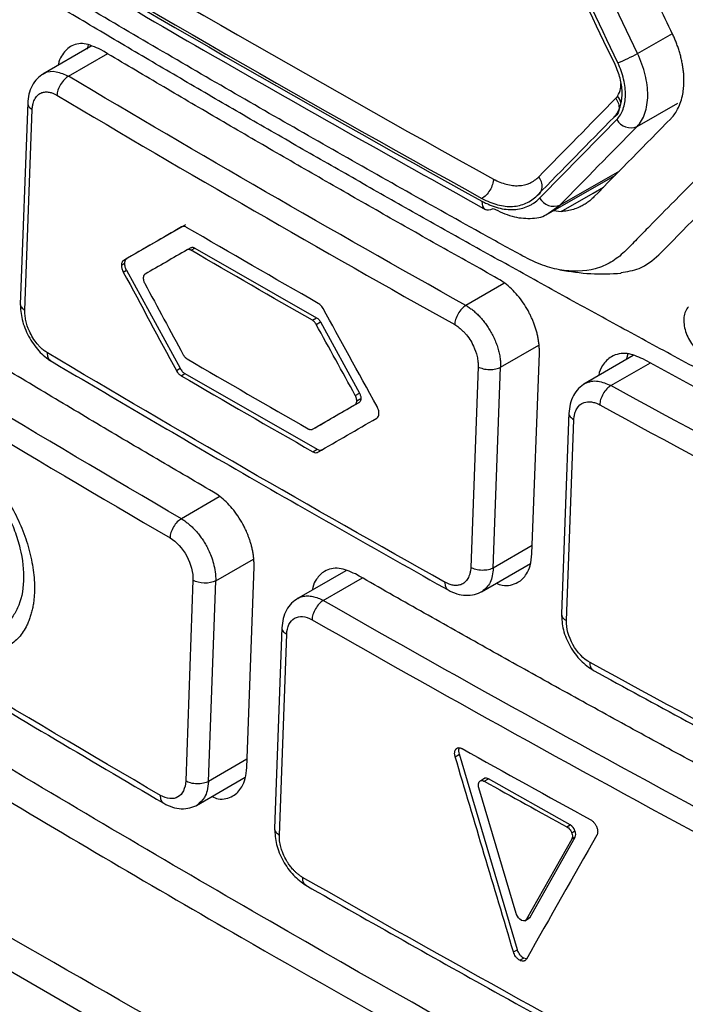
# Model space of a CAD drawing. Header units: millimetres. Extents: x 145 to 933, y -105 to 949.
# Tile 139 of 157: x 787 to 796, y 742 to 754. Entities that reach past the tile are written whole.
import ezdxf

# ---------------------------------------------------------------- set-up
doc = ezdxf.new("R2010")
doc.units = ezdxf.units.MM

msp = doc.modelspace()

# ---------------------------------------------------------------- linework, layer by layer
at = {"color": 8, "linetype": 'Continuous', "lineweight": 25}
for p, q in [((795.07, 753.406), (795.504, 753.656)), ((787.982, 753.123), (788.47, 753.405)), ((795.064, 752.495), (795.572, 752.788)), ((794.103, 751.516), (794.848, 751.946)), ((793.963, 751.418), (794.103, 751.516)), ((793.406, 750.539), (792.932, 750.265)), ((793.365, 749.495), (793.842, 749.77)), ((794.737, 749.267), (795.23, 749.551)), ((789.86, 747.879), (789.388, 747.607)), ((793.759, 747.273), (793.273, 746.992)), ((789.816, 746.833), (790.286, 747.104)), ((791.156, 746.586), (791.645, 746.869)), ((792.836, 744.751), (792.808, 744.735)), ((790.205, 744.608), (789.724, 744.33))]:
    msp.add_line(p, q, dxfattribs=at)
at = {"color": 7, "linetype": 'Continuous', "lineweight": 25}
for p, q in [((788.264, 753.497), (787.66, 753.148)), ((787.473, 752.794), (787.381, 750.278)), ((787.437, 750.205), (787.529, 752.708)), ((793.932, 751.394), (794.795, 751.892)), ((794.025, 751.448), (794.12, 751.437)), ((789.437, 751.271), (788.707, 750.85)), ((789.506, 750.986), (789.458, 750.958)), ((789.508, 750.954), (789.556, 750.982)), ((789.556, 750.982), (791.072, 750.113)), ((788.669, 750.828), (788.707, 750.85)), ((788.641, 750.77), (788.679, 750.792)), ((788.664, 750.682), (788.702, 750.705)), ((788.702, 750.705), (789.372, 749.482)), ((788.935, 750.656), (788.935, 750.656)), ((791.019, 750.082), (791.072, 750.113)), ((791.067, 750.03), (791.12, 750.06)), ((791.12, 750.06), (791.605, 749.174)), ((793.755, 747.168), (793.847, 749.671)), ((795.017, 749.64), (794.402, 749.285)), ((794.951, 749.663), (794.933, 749.599)), ((793.085, 749.501), (792.993, 746.998)), ((793.273, 746.992), (793.365, 749.495)), ((789.325, 749.455), (789.372, 749.482)), ((789.385, 749.389), (789.432, 749.416)), ((789.432, 749.416), (791.078, 748.473)), ((791.554, 749.145), (791.605, 749.174)), ((791.601, 749.058), (791.073, 748.753)), ((791.549, 749.028), (791.601, 749.058)), ((791.572, 749.075), (791.624, 749.105)), ((794.216, 748.931), (794.122, 746.422)), ((794.185, 746.338), (794.278, 748.841)), ((791.02, 748.722), (791.073, 748.753)), ((791.026, 748.442), (791.078, 748.473)), ((791.089, 748.437), (791.141, 748.467)), ((793.125, 746.695), (793.736, 747.048)), ((790.201, 744.504), (790.293, 747.006)), ((791.436, 746.959), (790.823, 746.605)), ((789.532, 746.84), (789.441, 744.338)), ((789.724, 744.33), (789.816, 746.833)), ((790.641, 746.248), (790.549, 743.746)), ((790.608, 743.664), (790.7, 746.166)), ((796.45, 736.657), (782.372, 744.784)), ((792.799, 744.64), (792.797, 744.648)), ((792.799, 744.64), (792.851, 744.67)), ((793.573, 742.234), (792.851, 744.67)), ((789.575, 744.033), (790.184, 744.384)), ((793.169, 744.371), (793.117, 744.341)), ((793.161, 744.334), (793.212, 744.364)), ((794.233, 743.789), (793.212, 744.364)), ((793.559, 742.685), (793.093, 744.253)), ((794.488, 743.853), (794.495, 743.849)), ((794.191, 743.764), (794.233, 743.789)), ((794.562, 743.764), (794.565, 743.756)), ((794.251, 743.612), (793.688, 742.614)), ((793.734, 742.641), (794.293, 743.636)), ((794.25, 743.693), (794.291, 743.717)), ((794.293, 743.636), (794.251, 743.612)), ((793.666, 742.595), (793.714, 742.622)), ((793.688, 742.614), (793.734, 742.641)), ((793.713, 742.623), (793.734, 742.641)), ((793.525, 742.206), (793.573, 742.234)), ((793.603, 742.102), (793.592, 742.109)), ((793.603, 742.102), (793.65, 742.13)), ((793.687, 742.12), (793.65, 742.13)), ((793.686, 742.117), (793.68, 742.109))]:
    msp.add_line(p, q, dxfattribs=at)
at = {"color": 7, "linetype": 'Continuous', "lineweight": 25, "flags": 128}
for points in [[(788.225, 753.514), (788.213, 753.466), (788.212, 753.461)], [(793.132, 751.565), (793.133, 751.533), (793.14, 751.505), (793.152, 751.483), (793.169, 751.467), (793.191, 751.458), (793.215, 751.456), (793.242, 751.463), (793.27, 751.476)]]:
    msp.add_lwpolyline(points, dxfattribs=at)
at = {"color": 8, "linetype": 'Continuous', "lineweight": 25, "flags": 128}
msp.add_lwpolyline([(794.12, 751.437), (794.516, 751.666), (794.648, 751.742)], dxfattribs=at)
at = {"color": 7, "linetype": 'Continuous', "lineweight": 25}
for centre, radius, start, end in [((793.608, 756.199), 3.153, 292.713, 297.629), ((794.99, 752.688), 0.207, 210.8012, 290.9809), ((794.028, 751.709), 0.207, 210.8809, 291.3419)]:
    msp.add_arc(centre, radius, start, end, dxfattribs=at)
at = {"color": 8, "linetype": 'Continuous', "lineweight": 25}
for centre, radius, start, end in [((794.668, 752.741), 0.204, 12.4833, 41.1512), ((794.221, 746.43), 0.0986, 184.6027, 248.4276)]:
    msp.add_arc(centre, radius, start, end, dxfattribs=at)
at = {"color": 7, "linetype": 'Continuous', "lineweight": 25}
for points, knots in [([(797.701, 736.761), (797.667, 736.746), (797.55, 736.693), (797.166, 736.689), (796.521, 737.044), (795.741, 737.5), (794.593, 738.161), (792.604, 739.31), (789.126, 741.326), (785.824, 743.19), (783.425, 744.631), (782.654, 745.022), (782.235, 745.394), (781.955, 745.739), (781.606, 746.307), (781.346, 747.127), (780.997, 748.109), (780.007, 750.977), (779.039, 753.812), (778.086, 756.581), (777.803, 757.46), (777.869, 758.233), (777.937, 759.741), (778.009, 760.995), (778.067, 761.993)], [0, 0, 0, 0, 0.0045366, 0.015785, 0.0429601, 0.070566, 0.0981719, 0.1632429, 0.2794412, 0.463154, 0.5090821, 0.5319949, 0.543264, 0.5545106, 0.5658073, 0.5923623, 0.6187114, 0.6447354, 0.8213791, 0.8440777, 0.8667393, 0.8895064, 0.9120523, 1, 1, 1, 1]), ([(779.344, 760.747), (779.313, 759.841), (779.278, 758.821), (779.184, 757.595), (779.402, 756.933), (779.684, 756.034), (780.124, 754.655), (780.894, 752.264), (781.614, 750.015), (782.214, 748.244), (782.397, 747.607), (782.651, 747.133), (782.922, 746.765), (783.291, 746.485), (783.705, 746.242), (784.314, 745.859), (785.375, 745.21), (787.367, 744.003), (790.555, 742.125), (793.988, 740.214), (796.51, 738.812), (797.62, 738.255), (797.977, 738.285), (798.28, 738.437), (798.519, 738.832), (799.613, 740.217), (800.771, 741.798), (801.853, 743.213), (802.059, 743.482)], [0, 0, 0, 0, 0.069215, 0.077838, 0.095071, 0.112544, 0.140001, 0.189031, 0.276584, 0.293888, 0.311143, 0.319663, 0.328142, 0.341082, 0.35425, 0.367419, 0.398456, 0.453878, 0.552839, 0.691245, 0.760457, 0.77753, 0.786017, 0.794506, 0.811757, 0.82906, 0.967485, 1, 1, 1, 1]), ([(796.785, 752.841), (796.362, 752.414), (795.839, 751.883), (795.27, 751.303), (795.115, 751.145), (795.012, 751.04), (794.961, 750.986), (794.856, 750.886), (794.8, 750.841), (794.678, 750.77), (794.482, 750.689), (794.179, 750.68), (793.937, 750.749), (793.774, 750.812), (793.691, 750.854), (793.444, 750.989), (793.279, 751.081), (792.785, 751.356), (791.801, 751.907), (790.176, 752.833), (788.57, 753.771), (787.616, 754.34), (787.141, 754.625), (786.983, 754.719), (786.746, 754.863), (786.667, 754.915), (786.514, 755.035), (786.289, 755.235), (786.017, 755.575), (785.848, 755.867), (785.745, 756.068), (785.699, 756.172), (785.614, 756.382), (785.574, 756.489), (785.492, 756.701), (785.369, 757.019), (784.922, 758.186), (784.522, 759.249), (784.205, 760.103)], [0, 0, 0, 0, 0.125, 0.15625, 0.171875, 0.171875, 0.1875, 0.1875, 0.203125, 0.203125, 0.21875, 0.25, 0.265625, 0.265625, 0.28125, 0.28125, 0.3125, 0.3125, 0.375, 0.5, 0.625, 0.6875, 0.6875, 0.71875, 0.71875, 0.734375, 0.734375, 0.75, 0.78125, 0.796875, 0.796875, 0.8125, 0.8125, 0.828125, 0.828125, 0.84375, 0.875, 1, 1, 1, 1]), ([(801.553, 753.251), (801.3, 753.377), (800.794, 753.63), (800.04, 754.012), (799.29, 754.395), (798.542, 754.781), (797.798, 755.169), (797.057, 755.558), (796.319, 755.95), (795.585, 756.344), (794.854, 756.74), (794.127, 757.138), (793.402, 757.538), (792.681, 757.941), (791.964, 758.345), (791.249, 758.751), (790.776, 759.024), (790.539, 759.16)], [0, 0, 0, 0, 0.066688, 0.133366, 0.2000357, 0.2666987, 0.3333565, 0.4000107, 0.466663, 0.5333149, 0.5999679, 0.6666237, 0.7332839, 0.79995, 0.8666237, 0.9333065, 1, 1, 1, 1]), ([(790.184, 758.955), (790.421, 758.819), (790.895, 758.546), (791.609, 758.14), (792.327, 757.736), (793.048, 757.334), (793.772, 756.933), (794.499, 756.535), (795.23, 756.139), (795.964, 755.745), (796.702, 755.353), (797.442, 754.964), (798.187, 754.576), (798.934, 754.19), (799.685, 753.806), (800.439, 753.425), (800.944, 753.172), (801.197, 753.046)], [0, 0, 0, 0, 0.066692, 0.133374, 0.200047, 0.266712, 0.333372, 0.400027, 0.46668, 0.533332, 0.599985, 0.666639, 0.733298, 0.799961, 0.866632, 0.933311, 1, 1, 1, 1]), ([(800.992, 746.769), (800.744, 746.895), (800.248, 747.147), (799.507, 747.528), (798.768, 747.91), (798.034, 748.294), (797.302, 748.68), (796.573, 749.068), (795.848, 749.458), (795.126, 749.849), (794.407, 750.242), (793.691, 750.638), (792.978, 751.035), (792.268, 751.433), (791.562, 751.834), (790.858, 752.236), (790.158, 752.64), (789.461, 753.046), (788.767, 753.454), (788.076, 753.864), (787.389, 754.275), (786.704, 754.689), (786.023, 755.104), (785.345, 755.521), (784.67, 755.94), (783.998, 756.36), (783.329, 756.783), (782.664, 757.207), (782.002, 757.633), (781.342, 758.061), (780.905, 758.347), (780.687, 758.491)], [0, 0, 0, 0, 0.034527, 0.069044, 0.103552, 0.138053, 0.172546, 0.207033, 0.241513, 0.275989, 0.31046, 0.344927, 0.379391, 0.413852, 0.448312, 0.482771, 0.517229, 0.551688, 0.586148, 0.620609, 0.655073, 0.68954, 0.724011, 0.758487, 0.792967, 0.827454, 0.861947, 0.896448, 0.930956, 0.965473, 1, 1, 1, 1]), ([(786.438, 755.352), (787.508, 754.714), (789.716, 753.396), (791.997, 752.122), (793.173, 751.464)], [0, 0, 0, 0, 0.484377, 1, 1, 1, 1]), ([(795.508, 753.646), (795.386, 753.902), (795.141, 754.414), (794.899, 754.928), (794.778, 755.184)], [0, 0, 0, 0, 0.5007064, 1, 1, 1, 1]), ([(795.649, 753.038), (795.649, 753.058), (795.649, 753.096), (795.646, 753.155), (795.639, 753.214), (795.63, 753.272), (795.619, 753.329), (795.605, 753.386), (795.589, 753.441), (795.571, 753.495), (795.552, 753.547), (795.531, 753.597), (795.516, 753.63), (795.508, 753.646)], [0, 0, 0, 0, 0.101187, 0.200462, 0.297798, 0.393143, 0.486436, 0.577612, 0.666612, 0.753382, 0.837884, 0.920093, 1, 1, 1, 1]), ([(788.382, 753.456), (788.312, 753.487), (788.175, 753.55), (788.001, 753.51), (787.903, 753.4), (787.86, 753.309), (787.854, 753.264), (787.853, 753.26)], [0, 0, 0, 0, 0.290563, 0.573882, 0.83321, 0.98417, 1, 1, 1, 1]), ([(793.332, 750.599), (793.093, 750.733), (792.614, 751.001), (791.901, 751.405), (791.191, 751.812), (790.484, 752.22), (789.78, 752.63), (789.079, 753.042), (788.614, 753.318), (788.382, 753.456)], [0, 0, 0, 0, 0.1428645, 0.2857216, 0.4285744, 0.5714256, 0.7142784, 0.8571355, 1, 1, 1, 1]), ([(795.064, 752.495), (795.107, 752.54), (795.139, 752.596), (795.185, 752.727), (795.197, 752.802), (795.198, 752.926), (795.195, 752.969), (795.185, 753.055), (795.176, 753.098), (795.143, 753.23), (795.113, 753.317), (795.07, 753.406)], [0, 0, 0, 0, 0.25, 0.25, 0.5, 0.5, 0.625, 0.625, 0.75, 0.75, 1, 1, 1, 1]), ([(794.811, 752.655), (794.834, 752.69), (794.851, 752.73), (794.874, 752.822), (794.88, 752.874), (794.876, 752.984), (794.867, 753.041), (794.838, 753.154), (794.818, 753.212), (794.79, 753.269)], [0, 0, 0, 0, 0.25, 0.25, 0.5, 0.5, 0.75, 0.75, 1, 1, 1, 1]), ([(794.811, 752.582), (794.845, 752.616), (794.871, 752.66), (794.909, 752.765), (794.919, 752.823), (794.921, 752.918), (794.919, 752.951), (794.911, 753.017), (794.906, 753.05), (794.88, 753.158), (794.856, 753.226), (794.825, 753.291)], [0, 0, 0, 0, 0.25, 0.25, 0.5, 0.5, 0.625, 0.625, 0.75, 0.75, 1, 1, 1, 1]), ([(787.672, 753.155), (787.644, 753.136), (787.588, 753.098), (787.526, 753.008), (787.484, 752.902), (787.477, 752.822), (787.473, 752.783)], [0, 0, 0, 0, 0.256094, 0.509045, 0.758375, 1, 1, 1, 1]), ([(787.982, 753.123), (787.965, 753.114), (787.948, 753.1), (787.913, 753.066), (787.896, 753.045), (787.869, 752.999), (787.858, 752.975), (787.843, 752.928), (787.839, 752.906), (787.838, 752.887)], [0, 0, 0, 0, 0.25, 0.25, 0.5, 0.5, 0.75, 0.75, 1, 1, 1, 1]), ([(795.488, 752.598), (795.497, 752.607), (795.522, 752.634), (795.563, 752.695), (795.602, 752.778), (795.63, 752.872), (795.644, 752.957), (795.647, 753.012), (795.649, 753.038)], [0, 0, 0, 0, 0.095275, 0.261781, 0.500664, 0.692033, 0.858564, 1, 1, 1, 1]), ([(787.529, 752.708), (787.53, 752.719), (787.532, 752.745), (787.539, 752.782), (787.55, 752.816), (787.569, 752.855), (787.6, 752.894), (787.645, 752.92), (787.693, 752.929), (787.739, 752.927), (787.777, 752.916), (787.81, 752.902), (787.827, 752.893), (787.838, 752.887)], [0, 0, 0, 0, 0.057261, 0.142831, 0.219808, 0.285746, 0.428412, 0.571053, 0.678086, 0.785198, 0.892427, 0.92882, 1, 1, 1, 1]), ([(794.8, 752.848), (794.813, 752.829), (794.825, 752.807), (794.839, 752.761), (794.842, 752.737), (794.838, 752.691), (794.831, 752.67), (794.809, 752.636), (794.795, 752.624), (794.779, 752.615)], [0, 0, 0, 0, 0.25, 0.25, 0.5, 0.5, 0.75, 0.75, 1, 1, 1, 1]), ([(793.276, 751.841), (793.275, 751.821), (793.271, 751.798), (793.256, 751.75), (793.245, 751.725), (793.216, 751.678), (793.2, 751.657), (793.166, 751.623), (793.149, 751.61), (793.132, 751.601)], [0, 0, 0, 0, 0.25, 0.25, 0.5, 0.5, 0.75, 0.75, 1, 1, 1, 1]), ([(793.276, 751.841), (793.329, 751.812), (793.382, 751.79), (793.462, 751.77), (793.489, 751.765), (793.539, 751.759), (793.564, 751.758), (793.638, 751.762), (793.684, 751.772), (793.77, 751.811), (793.808, 751.837), (793.841, 751.871)], [0, 0, 0, 0, 0.25, 0.25, 0.375, 0.375, 0.5, 0.5, 0.75, 0.75, 1, 1, 1, 1]), ([(793.819, 751.636), (793.835, 751.645), (793.85, 751.658), (793.872, 751.692), (793.879, 751.713), (793.883, 751.759), (793.88, 751.783), (793.865, 751.83), (793.854, 751.852), (793.841, 751.871)], [0, 0, 0, 0, 0.25, 0.25, 0.5, 0.5, 0.75, 0.75, 1, 1, 1, 1]), ([(793.132, 751.601), (793.199, 751.564), (793.263, 751.538), (793.36, 751.513), (793.392, 751.507), (793.454, 751.499), (793.484, 751.499), (793.573, 751.504), (793.63, 751.517), (793.731, 751.563), (793.777, 751.594), (793.818, 751.636)], [0, 0, 0, 0, 0.25, 0.25, 0.375, 0.375, 0.5, 0.5, 0.75, 0.75, 1, 1, 1, 1]), ([(793.132, 751.565), (793.155, 751.554), (793.184, 751.54), (793.212, 751.527), (793.223, 751.522), (793.228, 751.52), (793.231, 751.518), (793.232, 751.518), (793.267, 751.503), (793.302, 751.491), (793.369, 751.474), (793.402, 751.468), (793.467, 751.461), (793.498, 751.46), (793.593, 751.465), (793.651, 751.478), (793.718, 751.508), (793.738, 751.518), (793.76, 751.531), (793.77, 751.537), (793.776, 751.541), (793.779, 751.544), (793.802, 751.559), (793.825, 751.578), (793.85, 751.603)], [0, 0, 0, 0, 0.0625, 0.09375, 0.109375, 0.117187, 0.117187, 0.125, 0.125, 0.25, 0.25, 0.375, 0.375, 0.5, 0.5, 0.75, 0.75, 0.8125, 0.84375, 0.859375, 0.859375, 0.875, 0.875, 1, 1, 1, 1]), ([(794.527, 751.619), (794.513, 751.606), (794.486, 751.579), (794.441, 751.545), (794.393, 751.515), (794.337, 751.486), (794.272, 751.462), (794.198, 751.444), (794.146, 751.439), (794.12, 751.437)], [0, 0, 0, 0, 0.124383, 0.248712, 0.373436, 0.498999, 0.666995, 0.833635, 1, 1, 1, 1]), ([(793.27, 751.476), (793.349, 751.438), (793.509, 751.363), (793.735, 751.344), (793.889, 751.364), (793.954, 751.412), (793.963, 751.418)], [0, 0, 0, 0, 0.315801, 0.632148, 0.948488, 1, 1, 1, 1]), ([(789.787, 747.939), (789.536, 748.086), (789.034, 748.379), (788.286, 748.822), (787.541, 749.267), (786.8, 749.714), (786.062, 750.162), (785.327, 750.613), (784.84, 750.915), (784.597, 751.066)], [0, 0, 0, 0, 0.142837, 0.285676, 0.428519, 0.57137, 0.714232, 0.857108, 1, 1, 1, 1]), ([(789.506, 750.986), (789.509, 750.988), (789.516, 750.991), (789.529, 750.991), (789.542, 750.989), (789.551, 750.984), (789.556, 750.982)], [0, 0, 0, 0, 0.255431, 0.500486, 0.745291, 1, 1, 1, 1]), ([(788.707, 750.85), (788.704, 750.847), (788.696, 750.842), (788.687, 750.828), (788.681, 750.812), (788.68, 750.799), (788.679, 750.792)], [0, 0, 0, 0, 0.248327, 0.498756, 0.749012, 1, 1, 1, 1]), ([(789.472, 750.963), (789.469, 750.963), (789.465, 750.962), (789.46, 750.96), (789.458, 750.958)], [0, 0, 0, 0, 0.4868639, 1, 1, 1, 1]), ([(789.494, 750.961), (789.49, 750.962), (789.482, 750.964), (789.475, 750.963), (789.472, 750.963)], [0, 0, 0, 0, 0.500892, 1, 1, 1, 1]), ([(789.508, 750.954), (789.506, 750.955), (789.501, 750.958), (789.496, 750.96), (789.494, 750.961)], [0, 0, 0, 0, 0.512688, 1, 1, 1, 1]), ([(794.861, 750.677), (794.94, 750.688), (795.122, 750.713), (795.259, 750.83), (795.337, 750.897)], [0, 0, 0, 0, 0.432565, 1, 1, 1, 1]), ([(788.679, 750.792), (788.679, 750.785), (788.679, 750.771), (788.684, 750.749), (788.691, 750.727), (788.698, 750.712), (788.702, 750.705)], [0, 0, 0, 0, 0.255109, 0.500032, 0.744938, 1, 1, 1, 1]), ([(788.916, 750.629), (788.915, 750.626), (788.914, 750.62), (788.913, 750.613), (788.913, 750.61)], [0, 0, 0, 0, 0.486867, 1, 1, 1, 1]), ([(788.913, 750.61), (788.913, 750.607), (788.913, 750.601), (788.913, 750.595), (788.914, 750.592)], [0, 0, 0, 0, 0.51301, 1, 1, 1, 1]), ([(788.926, 750.649), (788.924, 750.646), (788.919, 750.64), (788.917, 750.632), (788.916, 750.629)], [0, 0, 0, 0, 0.500993, 1, 1, 1, 1]), ([(788.935, 750.656), (788.934, 750.655), (788.93, 750.653), (788.927, 750.65), (788.926, 750.649)], [0, 0, 0, 0, 0.512768, 1, 1, 1, 1]), ([(794.104, 750.71), (794.232, 750.69), (794.485, 750.65), (794.741, 750.662), (794.867, 750.668)], [0, 0, 0, 0, 0.5065, 1, 1, 1, 1]), ([(788.914, 750.592), (788.914, 750.587), (788.916, 750.577), (788.92, 750.567), (788.921, 750.562)], [0, 0, 0, 0, 0.501455, 1, 1, 1, 1]), ([(788.921, 750.562), (788.923, 750.558), (788.926, 750.551), (788.929, 750.544), (788.931, 750.54)], [0, 0, 0, 0, 0.487096, 1, 1, 1, 1]), ([(793.847, 749.671), (793.848, 749.689), (793.848, 749.724), (793.844, 749.778), (793.837, 749.831), (793.828, 749.883), (793.815, 749.934), (793.801, 749.984), (793.784, 750.032), (793.766, 750.078), (793.747, 750.121), (793.727, 750.163), (793.695, 750.223), (793.646, 750.302), (793.577, 750.393), (793.5, 750.475), (793.418, 750.546), (793.36, 750.581), (793.332, 750.599)], [0, 0, 0, 0, 0.053465, 0.105335, 0.155611, 0.204292, 0.251379, 0.296873, 0.340772, 0.383077, 0.423788, 0.462906, 0.500431, 0.598293, 0.697176, 0.797086, 0.898025, 1, 1, 1, 1]), ([(787.381, 750.29), (787.384, 750.224), (787.391, 750.092), (787.478, 749.877), (787.586, 749.723), (787.686, 749.625), (787.739, 749.591), (787.765, 749.573)], [0, 0, 0, 0, 0.249366, 0.498429, 0.748241, 0.874115, 1, 1, 1, 1]), ([(792.932, 750.265), (792.916, 750.256), (792.899, 750.242), (792.865, 750.207), (792.849, 750.186), (792.822, 750.14), (792.812, 750.115), (792.797, 750.068), (792.794, 750.046), (792.793, 750.027)], [0, 0, 0, 0, 0.25, 0.25, 0.5, 0.5, 0.75, 0.75, 1, 1, 1, 1]), ([(792.932, 750.265), (792.945, 750.257), (792.973, 750.241), (793.015, 750.21), (793.056, 750.175), (793.097, 750.135), (793.137, 750.091), (793.175, 750.042), (793.211, 749.99), (793.245, 749.934), (793.276, 749.875), (793.303, 749.813), (793.326, 749.75), (793.344, 749.685), (793.357, 749.621), (793.365, 749.557), (793.365, 749.516), (793.365, 749.495)], [0, 0, 0, 0, 0.058758, 0.118643, 0.179657, 0.2418, 0.305071, 0.369473, 0.435005, 0.501668, 0.569462, 0.638387, 0.708445, 0.779634, 0.851957, 0.925412, 1, 1, 1, 1]), ([(795.705, 750.25), (795.691, 750.232), (795.664, 750.196), (795.646, 750.12), (795.647, 750.034), (795.666, 749.942), (795.704, 749.852), (795.755, 749.772), (795.816, 749.704), (795.861, 749.676), (795.883, 749.662)], [0, 0, 0, 0, 0.1276949, 0.2544191, 0.3805449, 0.5058914, 0.6309834, 0.7550587, 0.8780075, 1, 1, 1, 1]), ([(787.72, 749.674), (787.712, 749.679), (787.69, 749.693), (787.656, 749.72), (787.622, 749.753), (787.562, 749.82), (787.494, 749.929), (787.452, 750.057), (787.44, 750.133), (787.437, 750.175), (787.437, 750.196), (787.437, 750.205)], [0, 0, 0, 0, 0.056413, 0.143298, 0.221965, 0.286708, 0.570718, 0.784647, 0.892169, 0.947489, 1, 1, 1, 1]), ([(791.072, 750.113), (791.077, 750.11), (791.086, 750.104), (791.099, 750.092), (791.111, 750.077), (791.117, 750.066), (791.12, 750.06)], [0, 0, 0, 0, 0.254771, 0.499595, 0.744627, 1, 1, 1, 1]), ([(791.035, 750.07), (791.033, 750.072), (791.027, 750.077), (791.022, 750.08), (791.019, 750.082)], [0, 0, 0, 0, 0.487125, 1, 1, 1, 1]), ([(791.057, 750.047), (791.053, 750.051), (791.047, 750.06), (791.039, 750.067), (791.035, 750.07)], [0, 0, 0, 0, 0.501306, 1, 1, 1, 1]), ([(791.067, 750.03), (791.066, 750.033), (791.062, 750.039), (791.058, 750.044), (791.057, 750.047)], [0, 0, 0, 0, 0.512853, 1, 1, 1, 1]), ([(792.793, 750.027), (792.802, 750.021), (792.825, 750.008), (792.859, 749.981), (792.894, 749.949), (792.956, 749.884), (793.026, 749.776), (793.07, 749.649), (793.082, 749.576), (793.085, 749.534), (793.085, 749.514), (793.085, 749.501)], [0, 0, 0, 0, 0.056229, 0.143243, 0.221705, 0.286609, 0.570581, 0.784562, 0.892129, 0.931584, 1, 1, 1, 1]), ([(789.411, 749.651), (789.413, 749.648), (789.416, 749.642), (789.42, 749.637), (789.422, 749.634)], [0, 0, 0, 0, 0.513002, 1, 1, 1, 1]), ([(789.422, 749.634), (789.425, 749.63), (789.431, 749.621), (789.439, 749.614), (789.443, 749.61)], [0, 0, 0, 0, 0.50124, 1, 1, 1, 1]), ([(795.137, 749.6), (795.071, 749.628), (794.967, 749.673), (794.836, 749.666), (794.725, 749.627), (794.637, 749.534), (794.594, 749.441), (794.586, 749.392), (794.585, 749.391)], [0, 0, 0, 0, 0.265437, 0.414287, 0.57352, 0.817128, 0.994117, 1, 1, 1, 1]), ([(787.731, 749.593), (788.479, 749.152), (790.13, 748.176), (791.819, 747.222), (792.745, 746.699)], [0, 0, 0, 0, 0.4524822, 1, 1, 1, 1]), ([(789.443, 749.61), (789.445, 749.608), (789.451, 749.604), (789.456, 749.6), (789.459, 749.599)], [0, 0, 0, 0, 0.4869302, 1, 1, 1, 1]), ([(793.085, 749.501), (793.102, 749.492), (793.123, 749.483), (793.171, 749.471), (793.198, 749.467), (793.253, 749.466), (793.28, 749.469), (793.328, 749.479), (793.349, 749.487), (793.365, 749.495)], [0, 0, 0, 0, 0.25, 0.25, 0.5, 0.5, 0.75, 0.75, 1, 1, 1, 1]), ([(800.299, 746.865), (800.05, 746.993), (799.552, 747.25), (798.808, 747.637), (798.068, 748.026), (797.33, 748.416), (796.596, 748.809), (795.865, 749.203), (795.38, 749.468), (795.137, 749.6)], [0, 0, 0, 0, 0.142919, 0.285812, 0.428683, 0.571534, 0.714369, 0.85719, 1, 1, 1, 1]), ([(789.372, 749.482), (789.376, 749.475), (789.384, 749.461), (789.399, 749.443), (789.415, 749.427), (789.427, 749.42), (789.432, 749.416)], [0, 0, 0, 0, 0.248391, 0.498765, 0.748956, 1, 1, 1, 1]), ([(794.418, 749.294), (794.39, 749.274), (794.332, 749.235), (794.269, 749.145), (794.226, 749.038), (794.219, 748.958), (794.215, 748.918)], [0, 0, 0, 0, 0.25397, 0.50743, 0.757194, 1, 1, 1, 1]), ([(794.737, 749.267), (794.721, 749.257), (794.704, 749.243), (794.671, 749.208), (794.655, 749.187), (794.629, 749.14), (794.618, 749.116), (794.604, 749.069), (794.6, 749.046), (794.6, 749.027)], [0, 0, 0, 0, 0.25, 0.25, 0.5, 0.5, 0.75, 0.75, 1, 1, 1, 1]), ([(791.564, 749.123), (791.562, 749.127), (791.559, 749.134), (791.556, 749.141), (791.554, 749.145)], [0, 0, 0, 0, 0.4870954, 1, 1, 1, 1]), ([(791.605, 749.174), (791.608, 749.169), (791.614, 749.157), (791.62, 749.139), (791.623, 749.121), (791.624, 749.11), (791.624, 749.105)], [0, 0, 0, 0, 0.254753, 0.499544, 0.744569, 1, 1, 1, 1]), ([(791.55, 749.028), (791.551, 749.03), (791.555, 749.032), (791.558, 749.035), (791.559, 749.036)], [0, 0, 0, 0, 0.512675, 1, 1, 1, 1]), ([(791.559, 749.036), (791.562, 749.039), (791.566, 749.045), (791.568, 749.053), (791.57, 749.056)], [0, 0, 0, 0, 0.500779, 1, 1, 1, 1]), ([(791.571, 749.093), (791.571, 749.098), (791.569, 749.108), (791.566, 749.118), (791.564, 749.123)], [0, 0, 0, 0, 0.501385, 1, 1, 1, 1]), ([(791.57, 749.056), (791.57, 749.059), (791.572, 749.065), (791.572, 749.072), (791.572, 749.075)], [0, 0, 0, 0, 0.486706, 1, 1, 1, 1]), ([(791.572, 749.075), (791.572, 749.078), (791.572, 749.084), (791.572, 749.09), (791.571, 749.093)], [0, 0, 0, 0, 0.512891, 1, 1, 1, 1]), ([(791.624, 749.105), (791.623, 749.099), (791.622, 749.089), (791.618, 749.075), (791.611, 749.065), (791.604, 749.06), (791.601, 749.058)], [0, 0, 0, 0, 0.2557051, 0.5008111, 0.745499, 1, 1, 1, 1]), ([(794.278, 748.841), (794.278, 748.851), (794.28, 748.877), (794.287, 748.915), (794.299, 748.95), (794.329, 749.009), (794.39, 749.062), (794.479, 749.069), (794.539, 749.054), (794.574, 749.041), (794.591, 749.032), (794.6, 749.027)], [0, 0, 0, 0, 0.056367, 0.143245, 0.221868, 0.286606, 0.57059, 0.784554, 0.89211, 0.947517, 1, 1, 1, 1]), ([(790.969, 748.727), (790.972, 748.725), (790.977, 748.723), (790.982, 748.721), (790.984, 748.72)], [0, 0, 0, 0, 0.512971, 1, 1, 1, 1]), ([(790.984, 748.72), (790.988, 748.719), (790.996, 748.717), (791.003, 748.717), (791.006, 748.718)], [0, 0, 0, 0, 0.50088, 1, 1, 1, 1]), ([(791.006, 748.718), (791.009, 748.718), (791.013, 748.719), (791.018, 748.721), (791.02, 748.722)], [0, 0, 0, 0, 0.486644, 1, 1, 1, 1]), ([(786.608, 748.48), (786.626, 748.468), (786.663, 748.445), (786.718, 748.406), (786.773, 748.364), (786.827, 748.318), (786.88, 748.269), (786.933, 748.216), (787.027, 748.114), (787.156, 747.951), (787.301, 747.712), (787.419, 747.456), (787.489, 747.237), (787.528, 747.063), (787.548, 746.935), (787.558, 746.81), (787.557, 746.732), (787.557, 746.692)], [0, 0, 0, 0, 0.035801, 0.071418, 0.106966, 0.142562, 0.17832, 0.214355, 0.250778, 0.376042, 0.500222, 0.624281, 0.749865, 0.813147, 0.875524, 0.937604, 1, 1, 1, 1]), ([(791.078, 748.473), (791.084, 748.47), (791.096, 748.464), (791.112, 748.461), (791.128, 748.461), (791.137, 748.465), (791.141, 748.467)], [0, 0, 0, 0, 0.248256, 0.498626, 0.748824, 1, 1, 1, 1]), ([(786.652, 748.285), (786.759, 748.207), (786.918, 748.091), (787.104, 747.859), (787.223, 747.665), (787.316, 747.456), (787.403, 747.171), (787.439, 746.822), (787.379, 746.53), (787.273, 746.364), (787.208, 746.293), (787.166, 746.278), (787.166, 746.278)], [0, 0, 0, 0, 0.1672068, 0.2515441, 0.3339328, 0.4159659, 0.5003861, 0.666578, 0.833182, 0.9176167, 0.9997127, 1, 1, 1, 1]), ([(790.293, 747.006), (790.293, 747.024), (790.293, 747.06), (790.29, 747.114), (790.283, 747.166), (790.274, 747.216), (790.263, 747.264), (790.25, 747.309), (790.236, 747.351), (790.222, 747.39), (790.208, 747.426), (790.194, 747.458), (790.18, 747.488), (790.167, 747.514), (790.139, 747.566), (790.093, 747.642), (790.023, 747.736), (789.947, 747.818), (789.868, 747.887), (789.814, 747.922), (789.787, 747.939)], [0, 0, 0, 0, 0.05467, 0.106645, 0.155925, 0.202509, 0.246397, 0.28759, 0.326086, 0.361886, 0.39499, 0.425397, 0.453108, 0.478121, 0.500438, 0.602685, 0.703762, 0.803671, 0.902417, 1, 1, 1, 1]), ([(789.388, 747.607), (789.371, 747.597), (789.354, 747.584), (789.32, 747.549), (789.303, 747.528), (789.276, 747.482), (789.265, 747.457), (789.25, 747.411), (789.247, 747.388), (789.246, 747.369)], [0, 0, 0, 0, 0.25, 0.25, 0.5, 0.5, 0.75, 0.75, 1, 1, 1, 1]), ([(789.388, 747.607), (789.401, 747.598), (789.429, 747.581), (789.47, 747.55), (789.51, 747.515), (789.551, 747.475), (789.59, 747.431), (789.627, 747.382), (789.663, 747.33), (789.696, 747.274), (789.729, 747.211), (789.761, 747.135), (789.79, 747.045), (789.813, 746.939), (789.815, 746.87), (789.816, 746.833)], [0, 0, 0, 0, 0.058866, 0.118771, 0.179716, 0.241701, 0.304727, 0.368793, 0.4339, 0.500048, 0.567367, 0.651037, 0.751044, 0.867371, 1, 1, 1, 1]), ([(789.246, 747.369), (789.324, 747.323), (789.401, 747.24), (789.507, 747.044), (789.536, 746.933), (789.532, 746.84)], [0, 0, 0, 0, 0.5, 0.5, 1, 1, 1, 1]), ([(783.969, 747.185), (784.744, 746.709), (786.456, 745.655), (788.209, 744.624), (789.169, 744.059)], [0, 0, 0, 0, 0.452482, 1, 1, 1, 1]), ([(793.311, 746.803), (793.336, 746.793), (793.398, 746.768), (793.49, 746.777), (793.598, 746.813), (793.683, 746.899), (793.74, 747.023), (793.75, 747.118), (793.755, 747.168)], [0, 0, 0, 0, 0.102999, 0.254609, 0.417506, 0.653128, 0.812776, 1, 1, 1, 1]), ([(791.555, 746.919), (791.486, 746.949), (791.346, 747.01), (791.175, 746.971), (791.075, 746.869), (791.028, 746.783), (791.02, 746.729), (791.019, 746.718)], [0, 0, 0, 0, 0.283748, 0.575876, 0.798566, 0.959513, 1, 1, 1, 1]), ([(796.971, 743.922), (796.71, 744.063), (796.186, 744.344), (795.406, 744.768), (794.629, 745.194), (793.855, 745.622), (793.085, 746.052), (792.318, 746.484), (791.809, 746.774), (791.555, 746.919)], [0, 0, 0, 0, 0.1428923, 0.2857679, 0.4286298, 0.5714809, 0.7143244, 0.8571631, 1, 1, 1, 1]), ([(792.993, 746.998), (792.992, 746.988), (792.991, 746.962), (792.983, 746.925), (792.971, 746.89), (792.952, 746.851), (792.92, 746.811), (792.873, 746.784), (792.824, 746.774), (792.776, 746.776), (792.736, 746.786), (792.702, 746.8), (792.685, 746.809), (792.674, 746.814)], [0, 0, 0, 0, 0.0568494, 0.1427587, 0.219482, 0.28562, 0.4282608, 0.5709026, 0.6779552, 0.7850993, 0.8923704, 0.9302237, 1, 1, 1, 1]), ([(793.273, 746.992), (793.257, 746.984), (793.236, 746.976), (793.188, 746.966), (793.161, 746.963), (793.106, 746.964), (793.079, 746.968), (793.031, 746.98), (793.01, 746.989), (792.993, 746.998)], [0, 0, 0, 0, 0.25, 0.25, 0.5, 0.5, 0.75, 0.75, 1, 1, 1, 1]), ([(789.816, 746.833), (789.778, 746.813), (789.726, 746.803), (789.621, 746.805), (789.569, 746.819), (789.532, 746.84)], [0, 0, 0, 0, 0.5, 0.5, 1, 1, 1, 1]), ([(797.671, 738.607), (795.232, 739.907), (791.642, 741.898), (787.576, 744.293), (785.574, 745.508), (784.581, 746.119), (784.086, 746.426), (783.839, 746.58), (783.734, 746.646), (783.663, 746.69), (783.628, 746.711), (783.593, 746.734)], [0, 0, 0, 0, 0.5, 0.75, 0.875, 0.9375, 0.96875, 0.984375, 0.992188, 0.992188, 1, 1, 1, 1]), ([(787.557, 746.692), (787.556, 746.67), (787.553, 746.626), (787.546, 746.562), (787.536, 746.501), (787.522, 746.442), (787.506, 746.386), (787.486, 746.332), (787.445, 746.238), (787.369, 746.121), (787.238, 746.014), (787.081, 745.955), (786.933, 745.95), (786.808, 745.97), (786.713, 745.998), (786.616, 746.038), (786.551, 746.075), (786.519, 746.093)], [0, 0, 0, 0, 0.035801, 0.071419, 0.106968, 0.142565, 0.178323, 0.214357, 0.250778, 0.376047, 0.500225, 0.6243, 0.749863, 0.813164, 0.875546, 0.937618, 1, 1, 1, 1]), ([(792.71, 746.719), (792.746, 746.701), (792.818, 746.665), (792.933, 746.648), (793.043, 746.657), (793.105, 746.687), (793.137, 746.702)], [0, 0, 0, 0, 0.243936, 0.493658, 0.746488, 1, 1, 1, 1]), ([(790.842, 746.616), (790.813, 746.597), (790.757, 746.559), (790.695, 746.47), (790.652, 746.365), (790.645, 746.286), (790.641, 746.247)], [0, 0, 0, 0, 0.255486, 0.508219, 0.757766, 1, 1, 1, 1]), ([(791.156, 746.586), (791.139, 746.577), (791.122, 746.563), (791.088, 746.528), (791.072, 746.507), (791.045, 746.461), (791.034, 746.436), (791.019, 746.389), (791.016, 746.367), (791.015, 746.348)], [0, 0, 0, 0, 0.25, 0.25, 0.5, 0.5, 0.75, 0.75, 1, 1, 1, 1]), ([(790.7, 746.166), (790.703, 746.259), (790.739, 746.333), (790.856, 746.4), (790.935, 746.393), (791.015, 746.348)], [0, 0, 0, 0, 0.5, 0.5, 1, 1, 1, 1]), ([(794.122, 746.42), (794.126, 746.355), (794.134, 746.223), (794.224, 746.013), (794.358, 745.827), (794.466, 745.753), (794.52, 745.716)], [0, 0, 0, 0, 0.250069, 0.499737, 0.749779, 1, 1, 1, 1]), ([(794.48, 745.814), (794.399, 745.858), (794.32, 745.94), (794.211, 746.134), (794.181, 746.245), (794.185, 746.338)], [0, 0, 0, 0, 0.5, 0.5, 1, 1, 1, 1]), ([(794.52, 745.716), (795.294, 745.295), (797.004, 744.363), (798.751, 743.455), (799.708, 742.957)], [0, 0, 0, 0, 0.4524818, 1, 1, 1, 1]), ([(792.797, 744.648), (792.795, 744.654), (792.792, 744.667), (792.792, 744.685), (792.793, 744.702), (792.796, 744.712), (792.798, 744.717)], [0, 0, 0, 0, 0.25236, 0.498252, 0.745038, 1, 1, 1, 1]), ([(792.798, 744.717), (792.799, 744.72), (792.802, 744.727), (792.806, 744.732), (792.808, 744.735)], [0, 0, 0, 0, 0.497061, 1, 1, 1, 1]), ([(792.812, 744.739), (792.815, 744.742), (792.822, 744.747), (792.834, 744.752), (792.848, 744.753), (792.857, 744.751), (792.862, 744.75)], [0, 0, 0, 0, 0.252336, 0.498236, 0.745038, 1, 1, 1, 1]), ([(792.851, 744.67), (792.848, 744.683), (792.843, 744.704), (792.845, 744.73), (792.848, 744.745), (792.851, 744.75), (792.851, 744.75)], [0, 0, 0, 0, 0.429715, 0.707624, 0.985948, 1, 1, 1, 1]), ([(792.862, 744.75), (792.866, 744.749), (792.873, 744.747), (792.881, 744.743), (792.884, 744.741)], [0, 0, 0, 0, 0.49716, 1, 1, 1, 1]), ([(789.767, 744.144), (789.794, 744.133), (789.856, 744.106), (789.945, 744.116), (790.052, 744.153), (790.135, 744.241), (790.188, 744.368), (790.197, 744.457), (790.201, 744.504)], [0, 0, 0, 0, 0.113543, 0.262379, 0.416278, 0.672592, 0.827538, 1, 1, 1, 1]), ([(793.212, 744.364), (793.204, 744.367), (793.19, 744.373), (793.174, 744.373), (793.163, 744.37), (793.158, 744.365), (793.157, 744.364)], [0, 0, 0, 0, 0.389943, 0.642175, 0.894781, 1, 1, 1, 1]), ([(789.441, 744.338), (789.438, 744.245), (789.402, 744.171), (789.286, 744.105), (789.207, 744.112), (789.128, 744.158)], [0, 0, 0, 0, 0.5, 0.5, 1, 1, 1, 1]), ([(789.724, 744.33), (789.707, 744.322), (789.686, 744.314), (789.638, 744.303), (789.61, 744.301), (789.555, 744.302), (789.527, 744.306), (789.479, 744.319), (789.458, 744.328), (789.441, 744.338)], [0, 0, 0, 0, 0.25, 0.25, 0.5, 0.5, 0.75, 0.75, 1, 1, 1, 1]), ([(789.169, 744.059), (789.204, 744.042), (789.276, 744.006), (789.388, 743.988), (789.496, 743.996), (789.558, 744.026), (789.589, 744.041)], [0, 0, 0, 0, 0.243769, 0.493526, 0.74649, 1, 1, 1, 1]), ([(794.495, 743.849), (794.5, 743.845), (794.51, 743.838), (794.524, 743.825), (794.537, 743.809), (794.544, 743.798), (794.548, 743.792)], [0, 0, 0, 0, 0.252318, 0.498212, 0.745019, 1, 1, 1, 1]), ([(790.549, 743.745), (790.553, 743.679), (790.561, 743.548), (790.649, 743.338), (790.779, 743.151), (790.885, 743.076), (790.938, 743.038)], [0, 0, 0, 0, 0.249862, 0.499386, 0.749469, 1, 1, 1, 1]), ([(794.548, 743.792), (794.551, 743.787), (794.556, 743.778), (794.56, 743.769), (794.562, 743.764)], [0, 0, 0, 0, 0.497147, 1, 1, 1, 1]), ([(794.565, 743.756), (794.567, 743.749), (794.571, 743.736), (794.574, 743.717), (794.574, 743.699), (794.572, 743.689), (794.571, 743.683)], [0, 0, 0, 0, 0.252114, 0.497901, 0.74476, 1, 1, 1, 1]), ([(790.898, 743.136), (790.887, 743.143), (790.866, 743.156), (790.836, 743.179), (790.809, 743.203), (790.785, 743.227), (790.764, 743.25), (790.746, 743.272), (790.731, 743.293), (790.718, 743.311), (790.708, 743.328), (790.699, 743.342), (790.693, 743.353), (790.673, 743.389), (790.648, 743.443), (790.624, 743.52), (790.612, 743.579), (790.608, 743.628), (790.608, 743.652), (790.608, 743.664)], [0, 0, 0, 0, 0.069025, 0.133104, 0.19224, 0.246419, 0.295471, 0.339439, 0.378508, 0.412773, 0.442125, 0.466485, 0.48583, 0.500164, 0.651054, 0.749544, 0.874368, 0.937164, 1, 1, 1, 1]), ([(794.571, 743.683), (794.57, 743.679), (794.569, 743.672), (794.565, 743.665), (794.564, 743.662)], [0, 0, 0, 0, 0.4969804, 1, 1, 1, 1]), ([(790.938, 743.038), (791.745, 742.58), (793.53, 741.567), (795.354, 740.578), (796.353, 740.037)], [0, 0, 0, 0, 0.452482, 1, 1, 1, 1]), ([(793.592, 742.109), (793.587, 742.113), (793.578, 742.12), (793.564, 742.134), (793.549, 742.153), (793.535, 742.177), (793.528, 742.197), (793.525, 742.206)], [0, 0, 0, 0, 0.163974, 0.329946, 0.502603, 0.750996, 1, 1, 1, 1]), ([(793.65, 742.13), (793.633, 742.139), (793.617, 742.154), (793.59, 742.191), (793.579, 742.212), (793.573, 742.234)], [0, 0, 0, 0, 0.5, 0.5, 1, 1, 1, 1]), ([(793.68, 742.109), (793.677, 742.106), (793.671, 742.099), (793.659, 742.094), (793.644, 742.091), (793.625, 742.092), (793.61, 742.099), (793.603, 742.102)], [0, 0, 0, 0, 0.164044, 0.330036, 0.502641, 0.751047, 1, 1, 1, 1])]:
    msp.add_open_spline(points, degree=3, knots=knots, dxfattribs=at)
for points in [[(786.554, 755.722), (788.745, 754.4), (790.987, 753.106), (793.276, 751.841)], [(786.397, 755.453), (788.593, 754.129), (790.838, 752.833), (793.132, 751.565)], [(786.404, 755.485), (788.598, 754.162), (790.84, 752.867), (793.132, 751.601)], [(795.07, 753.406), (794.825, 753.917), (794.582, 754.43), (794.34, 754.943)], [(796.308, 752.889), (795.968, 753.594), (795.63, 754.3), (795.295, 755.008)], [(794.79, 753.269), (794.545, 753.781), (794.302, 754.294), (794.06, 754.807)], [(794.825, 753.291), (794.58, 753.803), (794.337, 754.316), (794.094, 754.83)], [(792.932, 750.265), (791.256, 751.203), (789.606, 752.155), (787.982, 753.123)], [(787.838, 752.887), (789.464, 751.918), (791.115, 750.965), (792.793, 750.027)], [(793.841, 751.871), (794.158, 752.195), (794.478, 752.521), (794.8, 752.848)], [(794.8, 752.848), (794.808, 752.856), (794.815, 752.866), (794.822, 752.876)], [(795.337, 750.897), (795.963, 751.537), (796.598, 752.183), (797.243, 752.833)], [(793.819, 751.636), (794.137, 751.961), (794.457, 752.287), (794.779, 752.615)], [(793.85, 751.603), (794.168, 751.928), (794.489, 752.255), (794.811, 752.582)], [(794.527, 751.619), (794.846, 751.944), (795.166, 752.271), (795.488, 752.598)], [(794.779, 752.615), (794.791, 752.627), (794.801, 752.64), (794.811, 752.655)], [(794.103, 751.516), (794.421, 751.841), (794.741, 752.167), (795.064, 752.495)], [(789.39, 751.245), (789.166, 751.115), (788.926, 750.976), (788.669, 750.828)], [(789.405, 751.25), (789.4, 751.249), (789.395, 751.247), (789.39, 751.245)], [(789.432, 751.248), (789.422, 751.251), (789.413, 751.251), (789.405, 751.25)], [(789.453, 751.239), (789.446, 751.243), (789.439, 751.246), (789.432, 751.248)], [(791.093, 750.292), (790.543, 750.606), (789.997, 750.922), (789.453, 751.239)], [(789.458, 750.958), (789.284, 750.858), (789.109, 750.757), (788.935, 750.656)], [(791.019, 750.082), (790.513, 750.371), (790.009, 750.662), (789.508, 750.954)], [(789.388, 747.607), (787.629, 748.633), (785.899, 749.675), (784.197, 750.733)], [(788.643, 750.79), (788.642, 750.784), (788.641, 750.777), (788.641, 750.77)], [(788.641, 750.77), (788.641, 750.762), (788.641, 750.753), (788.642, 750.744)], [(788.642, 750.744), (788.644, 750.732), (788.648, 750.719), (788.653, 750.706)], [(788.655, 750.816), (788.65, 750.809), (788.646, 750.8), (788.643, 750.79)], [(788.669, 750.828), (788.664, 750.825), (788.659, 750.821), (788.655, 750.816)], [(788.653, 750.706), (788.656, 750.698), (788.659, 750.69), (788.664, 750.682)], [(788.664, 750.682), (788.887, 750.267), (789.107, 749.858), (789.325, 749.455)], [(784.05, 750.498), (785.754, 749.439), (787.485, 748.396), (789.246, 747.369)], [(788.931, 750.54), (789.091, 750.244), (789.251, 749.947), (789.411, 749.651)], [(791.111, 750.279), (791.105, 750.284), (791.099, 750.289), (791.093, 750.292)], [(791.138, 750.251), (791.13, 750.262), (791.121, 750.271), (791.111, 750.279)], [(791.154, 750.227), (791.149, 750.235), (791.144, 750.243), (791.138, 750.251)], [(791.826, 749.005), (791.586, 749.441), (791.362, 749.848), (791.154, 750.227)], [(791.554, 749.145), (791.391, 749.44), (791.229, 749.735), (791.067, 750.03)], [(792.674, 746.814), (790.998, 747.753), (789.347, 748.706), (787.72, 749.674)], [(789.459, 749.599), (789.96, 749.307), (790.464, 749.016), (790.969, 748.727)], [(789.325, 749.455), (789.33, 749.446), (789.335, 749.438), (789.341, 749.43)], [(789.341, 749.43), (789.349, 749.419), (789.358, 749.41), (789.367, 749.402)], [(789.367, 749.402), (789.373, 749.397), (789.379, 749.393), (789.385, 749.389)], [(789.385, 749.389), (789.929, 749.072), (790.476, 748.756), (791.026, 748.442)], [(799.898, 746.531), (798.153, 747.427), (796.433, 748.339), (794.737, 749.267)], [(791.02, 748.722), (791.196, 748.824), (791.373, 748.926), (791.55, 749.028)], [(791.837, 748.982), (791.834, 748.99), (791.83, 748.998), (791.826, 749.005)], [(794.6, 749.027), (796.297, 748.099), (798.019, 747.187), (799.765, 746.29)], [(791.835, 748.872), (791.84, 748.879), (791.844, 748.888), (791.847, 748.898)], [(791.848, 748.944), (791.846, 748.956), (791.842, 748.969), (791.837, 748.982)], [(791.847, 748.898), (791.848, 748.904), (791.849, 748.911), (791.849, 748.918)], [(791.849, 748.918), (791.85, 748.926), (791.849, 748.935), (791.848, 748.944)], [(791.089, 748.437), (791.329, 748.576), (791.573, 748.717), (791.821, 748.86)], [(791.821, 748.86), (791.826, 748.863), (791.831, 748.867), (791.835, 748.872)], [(791.026, 748.442), (791.033, 748.438), (791.04, 748.435), (791.046, 748.433)], [(791.046, 748.433), (791.056, 748.43), (791.066, 748.43), (791.074, 748.431)], [(791.074, 748.431), (791.079, 748.432), (791.084, 748.434), (791.089, 748.437)], [(789.128, 744.158), (787.368, 745.184), (785.634, 746.227), (783.929, 747.284)], [(796.571, 743.589), (794.739, 744.572), (792.933, 745.571), (791.156, 746.586)], [(791.015, 746.348), (792.794, 745.332), (794.601, 744.332), (796.435, 743.349)], [(799.637, 743.072), (797.894, 743.971), (796.175, 744.885), (794.48, 745.814)], [(792.808, 744.735), (792.809, 744.737), (792.811, 744.738), (792.812, 744.739)], [(792.884, 744.741), (793.417, 744.444), (793.951, 744.147), (794.488, 743.853)], [(793.525, 742.206), (793.282, 743.017), (793.04, 743.828), (792.799, 744.64)], [(793.112, 744.339), (793.124, 744.345), (793.14, 744.345), (793.156, 744.337)], [(793.088, 744.276), (793.086, 744.296), (793.089, 744.314), (793.097, 744.326)], [(793.093, 744.253), (793.09, 744.261), (793.089, 744.269), (793.088, 744.276)], [(793.097, 744.326), (793.098, 744.327), (793.099, 744.328), (793.1, 744.33)], [(793.1, 744.33), (793.103, 744.334), (793.108, 744.337), (793.112, 744.339)], [(793.156, 744.337), (793.158, 744.336), (793.159, 744.335), (793.161, 744.334)], [(793.161, 744.334), (793.503, 744.144), (793.847, 743.954), (794.191, 743.764)], [(794.191, 743.764), (794.197, 743.761), (794.203, 743.756), (794.209, 743.752)], [(794.209, 743.752), (794.224, 743.738), (794.238, 743.72), (794.247, 743.7)], [(794.291, 743.717), (794.28, 743.748), (794.257, 743.775), (794.233, 743.789)], [(794.564, 743.662), (794.27, 743.147), (793.978, 742.632), (793.686, 742.117)], [(794.247, 743.7), (794.248, 743.697), (794.249, 743.695), (794.25, 743.693)], [(794.25, 743.693), (794.253, 743.685), (794.255, 743.677), (794.257, 743.67)], [(794.253, 743.616), (794.253, 743.614), (794.252, 743.613), (794.251, 743.612)], [(794.257, 743.67), (794.261, 743.65), (794.26, 743.63), (794.253, 743.616)], [(794.293, 743.636), (794.304, 743.655), (794.303, 743.687), (794.291, 743.717)], [(796.313, 740.135), (794.481, 741.119), (792.676, 742.12), (790.898, 743.136)], [(793.563, 742.674), (793.561, 742.677), (793.56, 742.681), (793.559, 742.685)], [(793.621, 742.602), (793.598, 742.615), (793.575, 742.643), (793.563, 742.674)], [(793.63, 742.598), (793.627, 742.599), (793.624, 742.6), (793.621, 742.602)], [(793.688, 742.614), (793.677, 742.594), (793.654, 742.588), (793.63, 742.598)]]:
    msp.add_open_spline(points, degree=3, dxfattribs=at)
at = {"color": 8, "linetype": 'Continuous', "lineweight": 25}
for points, knots in [([(787.668, 753.15), (787.673, 753.154), (787.717, 753.186), (787.824, 753.195), (787.93, 753.146), (787.982, 753.123)], [0, 0, 0, 0, 0.07199, 0.551511, 1, 1, 1, 1]), ([(794.822, 752.876), (794.838, 752.905), (794.863, 752.949), (794.863, 753.011), (794.863, 753.032)], [0, 0, 0, 0, 0.658178, 1, 1, 1, 1]), ([(787.473, 752.787), (787.473, 752.772), (787.478, 752.757), (787.499, 752.73), (787.513, 752.718), (787.529, 752.708)], [0, 0, 0, 0, 0.5, 0.5, 1, 1, 1, 1]), ([(787.381, 750.286), (787.381, 750.285), (787.376, 750.271), (787.391, 750.241), (787.422, 750.217), (787.437, 750.205)], [0, 0, 0, 0, 0.015272, 0.507636, 1, 1, 1, 1]), ([(787.761, 749.576), (787.761, 749.576), (787.753, 749.579), (787.741, 749.593), (787.723, 749.622), (787.722, 749.653), (787.72, 749.674)], [0, 0, 0, 0, 0.011459, 0.272481, 0.52776, 1, 1, 1, 1]), ([(794.415, 749.292), (794.441, 749.303), (794.49, 749.325), (794.599, 749.327), (794.683, 749.29), (794.737, 749.267)], [0, 0, 0, 0, 0.284723, 0.546604, 1, 1, 1, 1]), ([(794.216, 748.924), (794.216, 748.923), (794.211, 748.908), (794.228, 748.876), (794.261, 748.853), (794.278, 748.841)], [0, 0, 0, 0, 0.029586, 0.514793, 1, 1, 1, 1]), ([(793.273, 746.992), (793.265, 746.927), (793.25, 746.798), (793.173, 746.733), (793.134, 746.701)], [0, 0, 0, 0, 0.502102, 1, 1, 1, 1]), ([(792.715, 746.716), (792.714, 746.717), (792.706, 746.72), (792.694, 746.733), (792.677, 746.762), (792.675, 746.794), (792.674, 746.814)], [0, 0, 0, 0, 0.026794, 0.283768, 0.535086, 1, 1, 1, 1]), ([(790.838, 746.614), (790.838, 746.614), (790.856, 746.624), (790.894, 746.64), (790.957, 746.648), (791.022, 746.64), (791.089, 746.621), (791.134, 746.598), (791.156, 746.586)], [0, 0, 0, 0, 0.000045, 0.210923, 0.416355, 0.616344, 0.810892, 1, 1, 1, 1]), ([(790.641, 746.247), (790.641, 746.247), (790.636, 746.232), (790.652, 746.201), (790.684, 746.178), (790.7, 746.166)], [0, 0, 0, 0, 0.015577, 0.507788, 1, 1, 1, 1]), ([(794.52, 745.716), (794.519, 745.717), (794.511, 745.72), (794.499, 745.733), (794.482, 745.762), (794.481, 745.793), (794.48, 745.814)], [0, 0, 0, 0, 0.024808, 0.282328, 0.534169, 1, 1, 1, 1]), ([(789.724, 744.33), (789.721, 744.291), (789.714, 744.217), (789.672, 744.111), (789.619, 744.067), (789.587, 744.04)], [0, 0, 0, 0, 0.301443, 0.569477, 1, 1, 1, 1]), ([(789.169, 744.06), (789.169, 744.06), (789.16, 744.063), (789.149, 744.076), (789.131, 744.105), (789.13, 744.137), (789.128, 744.158)], [0, 0, 0, 0, 0.013896, 0.274284, 0.528935, 1, 1, 1, 1]), ([(790.55, 743.746), (790.55, 743.745), (790.544, 743.73), (790.561, 743.699), (790.593, 743.675), (790.608, 743.664)], [0, 0, 0, 0, 0.0266258, 0.5133129, 1, 1, 1, 1]), ([(790.938, 743.038), (790.938, 743.039), (790.929, 743.042), (790.918, 743.055), (790.9, 743.084), (790.899, 743.116), (790.898, 743.136)], [0, 0, 0, 0, 0.017453, 0.276902, 0.530635, 1, 1, 1, 1])]:
    msp.add_open_spline(points, degree=3, knots=knots, dxfattribs=at)

doc.saveas('drawing.dxf')
